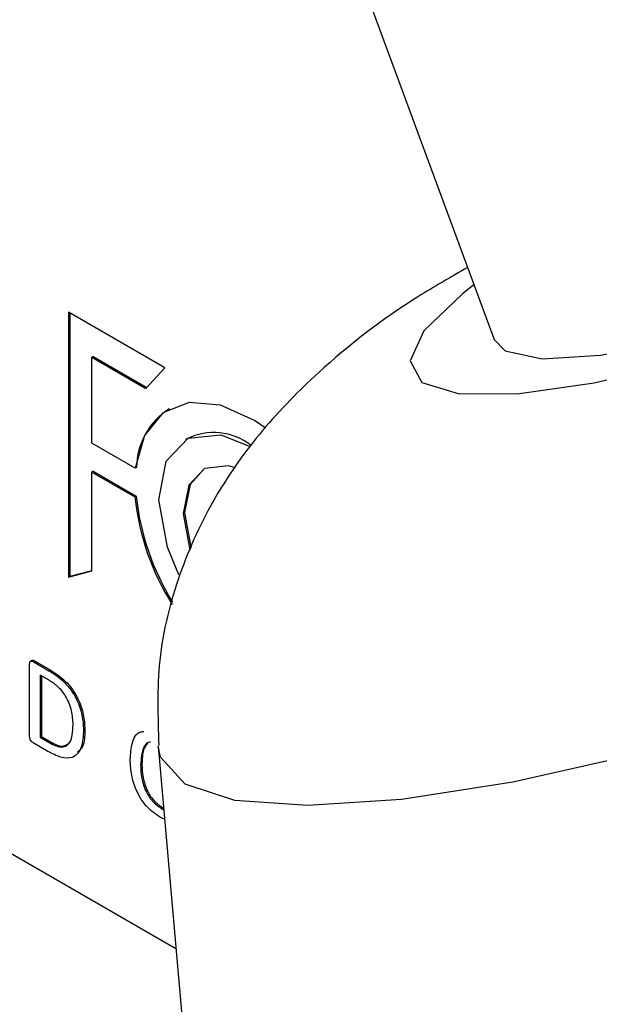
# Model space of a CAD drawing. Header units: inches. Extents: x 0.6 to 33.8, y 0 to 21.7.
# Tile 160 of 169: x 29.3391 to 29.415, y 18.073 to 18.2017. Entities that reach past the tile are written whole.
import ezdxf

# ---------------------------------------------------------------- set-up
doc = ezdxf.new("R2010")
doc.units = ezdxf.units.IN
doc.header["$MEASUREMENT"] = 0

msp = doc.modelspace()

# ---------------------------------------------------------------- linework, layer by layer
at = {"color": 7, "linetype": 'Continuous'}
for p, q in [((29.35484669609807, 18.28537437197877), (29.40118677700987, 18.15992115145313)), ((29.11343554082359, 18.22231831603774), (29.35954325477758, 18.08024335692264)), ((29.3454946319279, 18.16346830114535), (29.3454946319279, 18.12883111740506)), ((29.35809021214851, 18.1561970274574), (29.3454946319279, 18.16346830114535)), ((29.3456714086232, 18.16336625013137), (29.3456714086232, 18.12893316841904)), ((29.34871778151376, 18.15768502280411), (29.34854100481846, 18.15758297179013)), ((29.34871778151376, 18.15768502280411), (29.3557513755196, 18.15362461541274)), ((29.34854100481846, 18.14635294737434), (29.34854100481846, 18.15758297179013)), ((29.34854100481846, 18.15758297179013), (29.35562968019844, 18.15349076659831)), ((29.35562968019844, 18.15349076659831), (29.35809021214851, 18.1561970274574)), ((29.35421546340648, 18.14307715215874), (29.34854100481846, 18.14635294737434)), ((29.36097051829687, 18.14690984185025), (29.36079374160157, 18.14680779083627)), ((29.34871778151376, 18.14266655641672), (29.34854100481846, 18.14256450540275)), ((29.34854100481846, 18.12964321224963), (29.34854100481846, 18.14256450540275)), ((29.34854100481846, 18.14256450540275), (29.35416831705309, 18.13931592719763)), ((29.34871778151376, 18.14266655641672), (29.35434509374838, 18.1394179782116)), ((29.35439224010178, 18.14317920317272), (29.35421546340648, 18.14307715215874)), ((29.35434509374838, 18.1394179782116), (29.35416831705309, 18.13931592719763)), ((29.3454946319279, 18.12883111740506), (29.34854100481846, 18.12964321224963)), ((29.3456714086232, 18.12893316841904), (29.34854100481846, 18.12969813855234)), ((29.3456714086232, 18.12893316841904), (29.3454946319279, 18.12883111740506)), ((29.34072046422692, 18.11793816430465), (29.34049949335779, 18.11781060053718)), ((29.34086197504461, 18.1177865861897), (29.34103875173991, 18.11788863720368)), ((29.34086197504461, 18.1177865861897), (29.34293526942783, 18.11658969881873)), ((29.34103875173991, 18.11788863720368), (29.34311204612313, 18.11669174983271)), ((29.34040923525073, 18.10799001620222), (29.34040923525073, 18.11747383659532)), ((29.34293526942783, 18.11658969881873), (29.34311204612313, 18.11669174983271)), ((29.34294373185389, 18.11533398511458), (29.34176322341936, 18.11601547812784)), ((29.34176322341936, 18.11601547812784), (29.34176322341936, 18.10788509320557)), ((29.34194000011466, 18.11591342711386), (29.34194000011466, 18.10798714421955)), ((29.34744997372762, 18.10882374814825), (29.34762675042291, 18.10892579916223)), ((29.34176322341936, 18.10788509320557), (29.34194000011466, 18.10798714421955)), ((29.34176322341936, 18.10788509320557), (29.34295854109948, 18.1071950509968)), ((29.34194000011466, 18.10798714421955), (29.34313531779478, 18.10729710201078)), ((29.34280198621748, 18.10603459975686), (29.34086197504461, 18.10715454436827)), ((29.34295854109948, 18.1071950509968), (29.34313531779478, 18.10729710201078)), ((29.35723522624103, 18.10671817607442), (29.36816623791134, 17.98133127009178)), ((29.35492398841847, 18.10428677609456), (29.35510076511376, 18.10438882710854)), ((29.35770812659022, 18.09852394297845), (29.35788490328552, 18.09862599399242)), ((29.35770812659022, 18.09852394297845), (29.35795932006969, 18.0984122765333)), ((29.35806794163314, 18.09716630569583), (29.35752830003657, 18.09737692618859))]:
    msp.add_line(p, q, dxfattribs=at)
at = {"color": 7, "linetype": 'Continuous', "flags": 128}
for points in [[(29.54538663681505, 18.17621779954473), (29.5464296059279, 18.17262472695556), (29.54452263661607, 18.16727583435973), (29.53926528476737, 18.16094401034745), (29.53084756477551, 18.15385810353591), (29.51957371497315, 18.14627421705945), (29.50585120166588, 18.13846645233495), (29.49017599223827, 18.13071700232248), (29.47311462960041, 18.12330595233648), (29.45528375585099, 18.11650115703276), (29.43732782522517, 18.11054855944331), (29.41989581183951, 18.10566330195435), (29.40361775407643, 18.10202195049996), (29.38908198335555, 18.09975611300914), (29.37681386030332, 18.09894768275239), (29.3672567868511, 18.09962587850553), (29.3607561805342, 18.10176618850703), (29.35754699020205, 18.10529125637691), (29.35723522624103, 18.10671817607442)], [(29.40118677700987, 18.15992115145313), (29.40262397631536, 18.15842782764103), (29.40745729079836, 18.15739823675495), (29.41511953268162, 18.15784357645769), (29.42492987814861, 18.15972427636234), (29.4360166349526, 18.16287322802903), (29.44739469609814, 18.16701063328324), (29.45805307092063, 18.17176886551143)], [(29.39855292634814, 18.16705158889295), (29.39703621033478, 18.16589637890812), (29.39199969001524, 18.16105934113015), (29.39018627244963, 18.1571040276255), (29.39171953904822, 18.15429998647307), (29.39649500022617, 18.15283830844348), (29.40418721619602, 18.15281860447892), (29.41427197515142, 18.15424221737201), (29.42606201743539, 18.15701213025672), (29.43875387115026, 18.16093957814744), (29.45148260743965, 18.16575691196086), (29.46338078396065, 18.17113583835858)], [(29.37122279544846, 18.1483517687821), (29.36983858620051, 18.14929626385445), (29.36538420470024, 18.15132764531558), (29.36126413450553, 18.15167777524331), (29.35784247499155, 18.15031571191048), (29.35542160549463, 18.14736182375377), (29.35421546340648, 18.14307715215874)], [(29.35991141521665, 18.12911480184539), (29.35842634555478, 18.13274283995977), (29.35732554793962, 18.13894689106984), (29.35829043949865, 18.14399195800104), (29.36115270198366, 18.14699796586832), (29.36541303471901, 18.14744053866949), (29.36927752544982, 18.14591433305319)], [(29.36736486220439, 18.14311940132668), (29.3664234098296, 18.14336649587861), (29.36330967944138, 18.14304303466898), (29.36121775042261, 18.14084604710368), (29.36051254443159, 18.13715878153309), (29.36131707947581, 18.13262445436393), (29.36139908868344, 18.13237894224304)], [(29.36322410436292, 18.14300609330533), (29.36139452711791, 18.14094809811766), (29.36068932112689, 18.13726083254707), (29.3614938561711, 18.13272650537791), (29.36152292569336, 18.13263819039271)]]:
    msp.add_lwpolyline(points, dxfattribs=at)
at = {"color": 7, "linetype": 'Continuous'}
for centre, radius, start, end in [((29.36367674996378, 18.14302408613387), 0.009285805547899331, 122.4724082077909, 179.0428439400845), ((29.36449443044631, 18.13974488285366), 0.007984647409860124, 52.24712096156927, 116.1891527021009), ((29.38699369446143, 18.14282994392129), 0.03301293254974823, 186.1103472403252, 212.1752885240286), ((29.38712155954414, 18.14292027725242), 0.03296305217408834, 186.0991450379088, 211.7988437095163)]:
    msp.add_arc(centre, radius, start, end, dxfattribs=at)
for points, knots in [([(29.39771513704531, 18.16931967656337), (29.39551132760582, 18.16805774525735), (29.3882616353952, 18.16390647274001), (29.37955660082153, 18.15716218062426), (29.37081540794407, 18.14834976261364), (29.3644866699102, 18.13953552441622), (29.35974136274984, 18.1293309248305), (29.35693113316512, 18.11819110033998), (29.35718623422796, 18.11052465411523), (29.35731053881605, 18.10678897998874)], [0, 0, 0, 0, 0.09692652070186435, 0.3188512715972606, 0.4593129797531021, 0.5948868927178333, 0.7308435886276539, 0.8688465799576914, 1, 1, 1, 1]), ([(29.34040923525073, 18.11747383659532), (29.34041207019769, 18.11755478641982), (29.34041771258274, 18.11771590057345), (29.34053057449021, 18.1178526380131), (29.34069479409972, 18.11786145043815), (29.34080626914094, 18.1178115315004), (29.34086197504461, 18.1177865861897)], [0, 0, 0, 0, 0.280329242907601, 0.5579383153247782, 0.7790945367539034, 0.9999999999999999, 0.9999999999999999, 0.9999999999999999, 0.9999999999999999]), ([(29.34070699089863, 18.11791391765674), (29.34071372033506, 18.11792306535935), (29.34074921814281, 18.11797131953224), (29.34087511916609, 18.11795841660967), (29.34098422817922, 18.11791188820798), (29.34103875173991, 18.11788863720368)], [0, 0, 0, 0, 0.1047651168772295, 0.5526364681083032, 1, 1, 1, 1]), ([(29.34293526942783, 18.11658969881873), (29.3436160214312, 18.1161517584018), (29.34497232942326, 18.11527922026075), (29.3465953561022, 18.11301424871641), (29.3473535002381, 18.11071907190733), (29.34741778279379, 18.10945617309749), (29.34744997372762, 18.10882374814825)], [0, 0, 0, 0, 0.2805396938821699, 0.5589380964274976, 0.7791283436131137, 1, 1, 1, 1]), ([(29.34311204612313, 18.11669174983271), (29.3437927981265, 18.11625380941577), (29.34514910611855, 18.11538127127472), (29.3467721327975, 18.11311629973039), (29.34753027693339, 18.1108211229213), (29.34759455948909, 18.10955822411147), (29.34762675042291, 18.10892579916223)], [0, 0, 0, 0, 0.2805396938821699, 0.5589380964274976, 0.7791283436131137, 1, 1, 1, 1]), ([(29.34609598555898, 18.1095418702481), (29.34606601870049, 18.11013469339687), (29.34600632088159, 18.11131567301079), (29.34527824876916, 18.11318445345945), (29.3441205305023, 18.11459433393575), (29.34333663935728, 18.11508703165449), (29.34294373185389, 18.11533398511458)], [0, 0, 0, 0, 0.2808362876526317, 0.5594618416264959, 0.7791903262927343, 1, 1, 1, 1]), ([(29.34744997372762, 18.10882374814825), (29.34740942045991, 18.10802397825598), (29.34732868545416, 18.10643176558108), (29.34618648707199, 18.1050647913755), (29.34447498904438, 18.10515952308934), (29.34336055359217, 18.10574243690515), (29.34280198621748, 18.10603459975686)], [0, 0, 0, 0, 0.280769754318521, 0.5589672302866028, 0.7789494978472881, 1, 1, 1, 1]), ([(29.34295854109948, 18.1071950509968), (29.34347945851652, 18.1069244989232), (29.34451541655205, 18.1063864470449), (29.3459780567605, 18.10709395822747), (29.34605118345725, 18.10861188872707), (29.34609598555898, 18.1095418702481)], [0, 0, 0, 0, 0.2814830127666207, 0.5597904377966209, 1, 1, 1, 1]), ([(29.34762675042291, 18.10892579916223), (29.34761899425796, 18.10807988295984), (29.34760693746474, 18.10676492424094), (29.34690664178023, 18.10615717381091), (29.34665684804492, 18.10594039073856)], [0, 0, 0, 0, 0.6433024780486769, 1, 1, 1, 1]), ([(29.34086197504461, 18.10715454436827), (29.34079125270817, 18.10720616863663), (29.34064985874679, 18.10730938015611), (29.34048225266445, 18.10755236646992), (29.34041555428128, 18.1077933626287), (29.34041134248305, 18.1079244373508), (29.34040923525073, 18.10799001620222)], [0, 0, 0, 0, 0.2798783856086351, 0.5595560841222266, 0.7796386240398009, 0.9999999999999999, 0.9999999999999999, 0.9999999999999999, 0.9999999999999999]), ([(29.35357000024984, 18.10499512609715), (29.35362059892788, 18.10573006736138), (29.35372155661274, 18.10719646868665), (29.35441890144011, 18.10853757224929), (29.35516240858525, 18.1086242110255), (29.35533208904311, 18.1086439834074)], [0, 0, 0, 0, 0.4367646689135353, 0.8714605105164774, 1, 1, 1, 1]), ([(29.34313531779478, 18.10729710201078), (29.34367135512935, 18.10700571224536), (29.34465173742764, 18.10647277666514), (29.34529669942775, 18.10693899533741), (29.34558901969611, 18.10715030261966)], [0, 0, 0, 0, 0.5467635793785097, 1, 1, 1, 1]), ([(29.35623233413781, 18.10724714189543), (29.35612668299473, 18.1072370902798), (29.35574039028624, 18.10720033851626), (29.35509257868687, 18.10631875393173), (29.35499348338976, 18.10512438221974), (29.35492398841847, 18.10428677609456)], [0, 0, 0, 0, 0.1010844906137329, 0.3695956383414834, 0.9999999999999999, 0.9999999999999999, 0.9999999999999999, 0.9999999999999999]), ([(29.35588766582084, 18.10706752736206), (29.35576634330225, 18.10695464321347), (29.355180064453, 18.10640914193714), (29.35513583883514, 18.10528240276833), (29.35510076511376, 18.10438882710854)], [0, 0, 0, 0, 0.2069365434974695, 1, 1, 1, 1]), ([(29.35752830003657, 18.09737692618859), (29.35687777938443, 18.09782798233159), (29.35557980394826, 18.09872796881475), (29.35421634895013, 18.10105836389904), (29.35364389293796, 18.10319998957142), (29.35359464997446, 18.1043962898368), (29.35357000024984, 18.10499512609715)], [0, 0, 0, 0, 0.2796948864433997, 0.5580715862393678, 0.7787823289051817, 1, 1, 1, 1]), ([(29.35492398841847, 18.10428677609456), (29.3549482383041, 18.10371718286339), (29.35499660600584, 18.10258109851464), (29.35553887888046, 18.10080014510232), (29.35656687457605, 18.09929580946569), (29.35732728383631, 18.09878151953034), (29.35770812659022, 18.09852394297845)], [0, 0, 0, 0, 0.2810939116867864, 0.5606569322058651, 0.7799597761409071, 1, 1, 1, 1]), ([(29.35510076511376, 18.10438882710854), (29.35512501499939, 18.10381923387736), (29.35517338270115, 18.10268314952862), (29.35571565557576, 18.1009021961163), (29.35674365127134, 18.09939786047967), (29.3575040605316, 18.09888357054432), (29.35788490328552, 18.09862599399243)], [0, 0, 0, 0, 0.2810939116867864, 0.5606569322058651, 0.7799597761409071, 1, 1, 1, 1])]:
    msp.add_open_spline(points, degree=3, knots=knots, dxfattribs=at)

doc.saveas('drawing.dxf')
